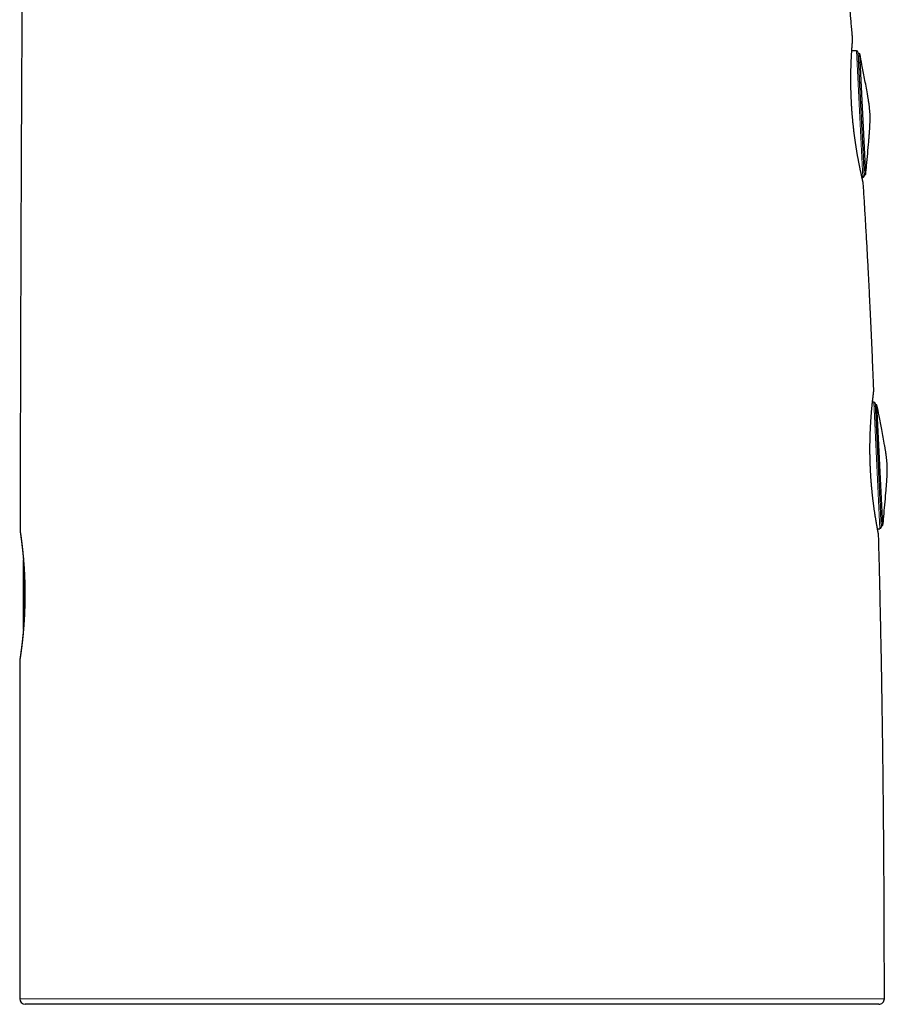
# Model space of a CAD drawing. Header units: millimetres. Extents: x 8 to 594, y 12 to 694.
# Tile 35 of 37: x 432 to 494, y 401 to 471. Entities that reach past the tile are written whole.
import ezdxf

# ---------------------------------------------------------------- set-up
doc = ezdxf.new("R2010")
doc.units = ezdxf.units.MM

msp = doc.modelspace()

# ---------------------------------------------------------------- linework, layer by layer
at = {"color": 7, "linetype": 'Continuous', "lineweight": 30}
for p, q in [((491.925, 468.961), (491.587, 468.956)), ((492.026, 468.866), (492.456, 460.063)), ((492.159, 468.769), (492.031, 468.763)), ((492.579, 460.172), (492.159, 468.769)), ((492.451, 460.166), (492.579, 460.172)), ((492.314, 459.954), (492.365, 459.958)), ((492.408, 459.515), (492.408, 459.515)), ((493.152, 444.838), (493.152, 444.838)), ((493.146, 443.991), (493.059, 443.99)), ((493.247, 443.896), (493.678, 435.092)), ((493.38, 443.799), (493.252, 443.792)), ((493.801, 435.202), (493.38, 443.799)), ((432.428, 434.854), (432.428, 434.854)), ((493.415, 434.974), (493.586, 434.988)), ((493.673, 435.196), (493.801, 435.202)), ((432.672, 432.29), (432.672, 432.776)), ((432.672, 427.83), (432.672, 432.29)), ((432.414, 425.656), (432.414, 425.656)), ((493.904, 401.568), (493.904, 401.568))]:
    msp.add_line(p, q, dxfattribs=at)
at = {"color": 252, "linetype": 'Continuous', "lineweight": 0}
for p, q in [((492.365, 459.958), (491.925, 468.961)), ((493.586, 434.988), (493.146, 443.991)), ((432.722, 432.058), (432.722, 428.548))]:
    msp.add_line(p, q, dxfattribs=at)
at = {"color": 252, "linetype": 'Continuous', "lineweight": 0, "flags": 128}
for points in [[(432.603, 433.553), (432.601, 433.523), (432.603, 433.498)], [(432.603, 427.106), (432.601, 427.081), (432.603, 427.053)]]:
    msp.add_lwpolyline(points, dxfattribs=at)
at = {"color": 7, "linetype": 'Continuous', "lineweight": 30}
for centre, radius, start, end in [((491.926, 468.861), 0.1, 2.8, 90.8), ((492.356, 460.058), 0.1, 274.8, 2.8), ((493.147, 443.891), 0.1, 2.8, 90.8), ((493.578, 435.088), 0.1, 274.8, 2.8), ((432.8, 401.567), 0.4, 180.00269, 269.9635), ((493.505, 401.567), 0.4, 270.00041, 0.01163)]:
    msp.add_arc(centre, radius, start, end, dxfattribs=at)
at = {"color": 252, "linetype": 'Continuous', "lineweight": 0}
for centre, radius, start, end in [((432.851, 433.476), 0.25, 186.1381, 196.44656), ((432.836, 427.131), 0.235, 163.56542, 173.88714)]:
    msp.add_arc(centre, radius, start, end, dxfattribs=at)
at = {"color": 7, "linetype": 'Continuous', "lineweight": 30}
for points, knots in [([(433.382, 530.444), (433.379, 530.354), (433.372, 530.063), (433.361, 529.573), (433.346, 528.978), (433.332, 528.394), (433.318, 527.823), (433.305, 527.265), (433.292, 526.719), (433.279, 526.183), (433.266, 525.623), (433.252, 525.04), (433.238, 524.435), (433.224, 523.843), (433.211, 523.263), (433.198, 522.696), (433.186, 522.166), (433.175, 521.674), (433.165, 521.218), (433.155, 520.771), (433.145, 520.334), (433.136, 519.908), (433.127, 519.491), (433.119, 519.095), (433.111, 518.72), (433.104, 518.366), (433.096, 518.02), (433.089, 517.684), (433.083, 517.358), (433.076, 517.034), (433.07, 516.714), (433.064, 516.398), (433.058, 516.094), (433.052, 515.821), (433.048, 515.579), (433.043, 515.365), (433.039, 515.159), (433.032, 514.787), (433.022, 514.245), (433.008, 513.482), (432.993, 512.668), (432.978, 511.801), (432.963, 510.935), (432.948, 510.07), (432.934, 509.205), (432.92, 508.333), (432.906, 507.454), (432.892, 506.568), (432.879, 505.677), (432.866, 504.756), (432.852, 503.809), (432.839, 502.839), (432.826, 501.877), (432.814, 500.924), (432.802, 500.016), (432.792, 499.151), (432.782, 498.332), (432.772, 497.522), (432.764, 496.781), (432.756, 496.105), (432.749, 495.495), (432.743, 494.894), (432.735, 494.144), (432.725, 493.242), (432.715, 492.181), (432.704, 491.112), (432.693, 489.968), (432.682, 488.748), (432.67, 487.452), (432.659, 486.147), (432.648, 484.834), (432.637, 483.515), (432.626, 482.029), (432.614, 480.377), (432.604, 479.006), (432.598, 478.081), (432.594, 477.602), (432.591, 477.123), (432.588, 476.643), (432.585, 476.158), (432.582, 475.666), (432.579, 475.164), (432.575, 474.653), (432.572, 474.132), (432.569, 473.601), (432.566, 473.061), (432.563, 472.521), (432.56, 471.982), (432.556, 471.445), (432.553, 470.898), (432.55, 470.341), (432.547, 469.764), (432.544, 469.164), (432.541, 468.542), (432.537, 467.909), (432.534, 467.264), (432.531, 466.608), (432.528, 465.953), (432.524, 465.299), (432.521, 464.648), (432.518, 463.985), (432.515, 463.311), (432.512, 462.626), (432.509, 461.929), (432.506, 461.221), (432.503, 460.501), (432.5, 459.768), (432.497, 459.028), (432.494, 458.281), (432.491, 457.526), (432.488, 456.758), (432.485, 455.998), (432.482, 455.247), (432.48, 454.504), (432.477, 453.751), (432.475, 452.986), (432.472, 452.214), (432.469, 451.435), (432.467, 450.65), (432.464, 449.854), (432.462, 449.075), (432.46, 448.315), (432.458, 447.574), (432.456, 446.823), (432.454, 446.062), (432.451, 445.292), (432.449, 444.512), (432.447, 443.721), (432.445, 442.949), (432.444, 442.195), (432.442, 441.461), (432.44, 440.718), (432.439, 439.966), (432.437, 439.21), (432.435, 438.451), (432.434, 437.687), (432.432, 436.914), (432.431, 436.128), (432.429, 435.44), (432.428, 435.013), (432.428, 434.854)], [0, 0, 0, 0, 0.002814, 0.009146, 0.015366, 0.021479, 0.027488, 0.033291, 0.038999, 0.044612, 0.050133, 0.056587, 0.062911, 0.069107, 0.075174, 0.081112, 0.086919, 0.091792, 0.096565, 0.101239, 0.105811, 0.110279, 0.114641, 0.118896, 0.122699, 0.126409, 0.130022, 0.133537, 0.136953, 0.140267, 0.143695, 0.147003, 0.150187, 0.153246, 0.15556, 0.157793, 0.159946, 0.162031, 0.169478, 0.176975, 0.185967, 0.195032, 0.204173, 0.213149, 0.222198, 0.23132, 0.240516, 0.249784, 0.259125, 0.268477, 0.278702, 0.288853, 0.298918, 0.308887, 0.318748, 0.327432, 0.336012, 0.34448, 0.352827, 0.359294, 0.365677, 0.371972, 0.378173, 0.389196, 0.400297, 0.411472, 0.422719, 0.436196, 0.449765, 0.463417, 0.477148, 0.49095, 0.504817, 0.523775, 0.54282, 0.54782, 0.552824, 0.557832, 0.562844, 0.5679, 0.573051, 0.5783, 0.583647, 0.589096, 0.594646, 0.600299, 0.606057, 0.611584, 0.617207, 0.622927, 0.628747, 0.634666, 0.641055, 0.647561, 0.654184, 0.660928, 0.667793, 0.674781, 0.681485, 0.688303, 0.695235, 0.702284, 0.709451, 0.716739, 0.724148, 0.731681, 0.73934, 0.747126, 0.754899, 0.762799, 0.770828, 0.778987, 0.786641, 0.794409, 0.802293, 0.810295, 0.818416, 0.82651, 0.834723, 0.843055, 0.851509, 0.859162, 0.866914, 0.874766, 0.882721, 0.890778, 0.89894, 0.907208, 0.915583, 0.923178, 0.930862, 0.938634, 0.946497, 0.95445, 0.96235, 0.97034, 0.97842, 0.986592, 0.995026, 1, 1, 1, 1]), ([(491.646, 469.819), (491.635, 469.939), (491.612, 470.213), (491.574, 470.64), (491.534, 471.095), (491.495, 471.534), (491.456, 471.956), (491.418, 472.366), (491.38, 472.775), (491.342, 473.184), (491.257, 474.065), (491.124, 475.418), (490.951, 477.075), (490.788, 478.562), (490.638, 479.878), (490.483, 481.19), (490.321, 482.497), (490.183, 483.577), (490.069, 484.434), (489.984, 485.068), (489.897, 485.7), (489.808, 486.33), (489.719, 486.957), (489.627, 487.583), (489.534, 488.209), (489.438, 488.839), (489.339, 489.478), (489.237, 490.126), (489.131, 490.783), (489.021, 491.449), (488.908, 492.122), (488.79, 492.802), (488.669, 493.489), (488.534, 494.243), (488.382, 495.063), (488.213, 495.951), (488.038, 496.845), (487.857, 497.745), (487.665, 498.667), (487.465, 499.604), (487.255, 500.552), (487.041, 501.49), (486.823, 502.417), (486.601, 503.335), (486.383, 504.206), (486.171, 505.033), (485.964, 505.816), (485.804, 506.41), (485.691, 506.82), (485.629, 507.046), (485.566, 507.273), (485.501, 507.504), (485.434, 507.742), (485.363, 507.991), (485.289, 508.25), (485.212, 508.514), (485.134, 508.783), (485.054, 509.057), (484.97, 509.339), (484.883, 509.63), (484.793, 509.929), (484.694, 510.256), (484.585, 510.61), (484.466, 510.993), (484.343, 511.387), (484.213, 511.795), (484.079, 512.215), (483.938, 512.649), (483.793, 513.093), (483.643, 513.546), (483.487, 514.01), (483.327, 514.483), (483.162, 514.966), (482.992, 515.459), (482.817, 515.961), (482.637, 516.472), (482.452, 516.993), (482.262, 517.523), (482.067, 518.063), (481.873, 518.597), (481.68, 519.125), (481.489, 519.647), (481.293, 520.177), (481.093, 520.716), (480.943, 521.123), (480.858, 521.35), (480.842, 521.394)], [0, 0, 0, 0, 0.006829, 0.015646, 0.024289, 0.03276, 0.040592, 0.048351, 0.056113, 0.063878, 0.071646, 0.106332, 0.140996, 0.166109, 0.191166, 0.216149, 0.24104, 0.265824, 0.27795, 0.290044, 0.302105, 0.314131, 0.326121, 0.338072, 0.349985, 0.362013, 0.374237, 0.386647, 0.399234, 0.411987, 0.424896, 0.437952, 0.451145, 0.464466, 0.481379, 0.498461, 0.515694, 0.533062, 0.55055, 0.569079, 0.587434, 0.605617, 0.623628, 0.641472, 0.65915, 0.674575, 0.689879, 0.705065, 0.709518, 0.713962, 0.718395, 0.722872, 0.72755, 0.732436, 0.737528, 0.742823, 0.748039, 0.753433, 0.759001, 0.76474, 0.770648, 0.776722, 0.784089, 0.79168, 0.799488, 0.807511, 0.815914, 0.824532, 0.833362, 0.8424, 0.851645, 0.861093, 0.870742, 0.880592, 0.890641, 0.90089, 0.911339, 0.921988, 0.932841, 0.943899, 0.95422, 0.96472, 0.975404, 0.986276, 0.997342, 1, 1, 1, 1]), ([(492.408, 459.515), (492.408, 459.519), (492.407, 459.528), (492.406, 459.54), (492.405, 459.551), (492.404, 459.56), (492.402, 459.567), (492.401, 459.573), (492.4, 459.578), (492.4, 459.582), (492.399, 459.586), (492.398, 459.59), (492.397, 459.594), (492.396, 459.599), (492.394, 459.607), (492.392, 459.617), (492.389, 459.631), (492.385, 459.647), (492.38, 459.666), (492.375, 459.688), (492.37, 459.713), (492.363, 459.74), (492.356, 459.77), (492.349, 459.803), (492.34, 459.838), (492.332, 459.877), (492.322, 459.917), (492.313, 459.961), (492.302, 460.006), (492.291, 460.055), (492.28, 460.106), (492.268, 460.16), (492.256, 460.216), (492.243, 460.274), (492.23, 460.336), (492.216, 460.399), (492.202, 460.466), (492.188, 460.534), (492.173, 460.605), (492.158, 460.678), (492.143, 460.754), (492.127, 460.832), (492.111, 460.912), (492.095, 460.994), (492.079, 461.078), (492.063, 461.163), (492.047, 461.251), (492.03, 461.341), (492.013, 461.433), (491.997, 461.526), (491.98, 461.622), (491.963, 461.719), (491.947, 461.818), (491.93, 461.918), (491.913, 462.02), (491.897, 462.123), (491.881, 462.228), (491.865, 462.333), (491.849, 462.441), (491.833, 462.549), (491.817, 462.659), (491.802, 462.769), (491.787, 462.881), (491.772, 462.993), (491.758, 463.107), (491.744, 463.222), (491.73, 463.337), (491.717, 463.454), (491.704, 463.57), (491.691, 463.687), (491.679, 463.805), (491.667, 463.922), (491.656, 464.041), (491.645, 464.159), (491.634, 464.278), (491.624, 464.397), (491.615, 464.516), (491.606, 464.635), (491.597, 464.755), (491.589, 464.874), (491.581, 464.994), (491.574, 465.113), (491.567, 465.233), (491.561, 465.352), (491.555, 465.47), (491.55, 465.588), (491.545, 465.704), (491.54, 465.82), (491.536, 465.936), (491.533, 466.052), (491.53, 466.167), (491.527, 466.28), (491.525, 466.394), (491.524, 466.506), (491.522, 466.617), (491.521, 466.728), (491.521, 466.837), (491.521, 466.945), (491.521, 467.052), (491.522, 467.157), (491.523, 467.262), (491.524, 467.364), (491.526, 467.465), (491.528, 467.565), (491.53, 467.663), (491.532, 467.759), (491.535, 467.854), (491.538, 467.947), (491.541, 468.039), (491.544, 468.128), (491.548, 468.216), (491.552, 468.301), (491.555, 468.384), (491.559, 468.466), (491.563, 468.544), (491.567, 468.621), (491.571, 468.695), (491.576, 468.768), (491.58, 468.838), (491.584, 468.905), (491.588, 468.971), (491.592, 469.033), (491.596, 469.094), (491.6, 469.152), (491.604, 469.207), (491.608, 469.26), (491.612, 469.31), (491.615, 469.357), (491.619, 469.401), (491.622, 469.443), (491.625, 469.482), (491.628, 469.518), (491.631, 469.552), (491.633, 469.583), (491.636, 469.611), (491.638, 469.637), (491.64, 469.659), (491.641, 469.679), (491.643, 469.696), (491.644, 469.71), (491.645, 469.721), (491.646, 469.729), (491.646, 469.735), (491.646, 469.739), (491.647, 469.743), (491.647, 469.747), (491.647, 469.752), (491.647, 469.757), (491.648, 469.763), (491.648, 469.772), (491.648, 469.782), (491.647, 469.795), (491.647, 469.808), (491.646, 469.816), (491.646, 469.819)], [0, 0, 0, 0, 0.000826, 0.001718, 0.002474, 0.003167, 0.003863, 0.004613, 0.005479, 0.00654, 0.007903, 0.009731, 0.012297, 0.01617, 0.023148, 0.030962, 0.038447, 0.046357, 0.054084, 0.061743, 0.069387, 0.077076, 0.084746, 0.092407, 0.100059, 0.107695, 0.115308, 0.122889, 0.130428, 0.137966, 0.145591, 0.153195, 0.160786, 0.168373, 0.175963, 0.18356, 0.191173, 0.198825, 0.206386, 0.213986, 0.221611, 0.229247, 0.236877, 0.244483, 0.252052, 0.259522, 0.267139, 0.274733, 0.282312, 0.289881, 0.297448, 0.305019, 0.312599, 0.32018, 0.327717, 0.335243, 0.342768, 0.350289, 0.357805, 0.365316, 0.372818, 0.380315, 0.387798, 0.395276, 0.402767, 0.410262, 0.417755, 0.425236, 0.4327, 0.44014, 0.447549, 0.454982, 0.462398, 0.469803, 0.477205, 0.484609, 0.492021, 0.499446, 0.506895, 0.514272, 0.521684, 0.529128, 0.536586, 0.544042, 0.551476, 0.558871, 0.566216, 0.573604, 0.581035, 0.588461, 0.595887, 0.603318, 0.61076, 0.618221, 0.625704, 0.633155, 0.640611, 0.648096, 0.655602, 0.663117, 0.670632, 0.678132, 0.685607, 0.693063, 0.700607, 0.708153, 0.715703, 0.723258, 0.73082, 0.738391, 0.745971, 0.753551, 0.761132, 0.76869, 0.776245, 0.783803, 0.791369, 0.798951, 0.806556, 0.814193, 0.821761, 0.829353, 0.836979, 0.844624, 0.852276, 0.859918, 0.867535, 0.875118, 0.882701, 0.890294, 0.89788, 0.905469, 0.913066, 0.920682, 0.928331, 0.936028, 0.943799, 0.951381, 0.959026, 0.96675, 0.974602, 0.982767, 0.987528, 0.990469, 0.992453, 0.993656, 0.994633, 0.995441, 0.996157, 0.996852, 0.997575, 0.99843, 0.999526, 1, 1, 1, 1]), ([(491.646, 469.819), (491.646, 469.819), (491.646, 469.819), (491.646, 469.819), (491.646, 469.819)], [0, 0, 0, 0, 0.663186, 1, 1, 1, 1]), ([(492.885, 464.496), (492.88, 464.575), (492.87, 464.732), (492.845, 464.968), (492.814, 465.203), (492.779, 465.438), (492.74, 465.671), (492.682, 466.011), (492.602, 466.455), (492.472, 467.148), (492.324, 467.919), (492.21, 468.507), (492.159, 468.769)], [0, 0, 0, 0, 0.054655, 0.109307, 0.163968, 0.218632, 0.273293, 0.327952, 0.456793, 0.585634, 0.815707, 1, 1, 1, 1]), ([(492.58, 460.174), (492.6, 460.388), (492.647, 460.884), (492.718, 461.66), (492.776, 462.305), (492.813, 462.752), (492.833, 463.001), (492.852, 463.25), (492.868, 463.499), (492.882, 463.748), (492.891, 463.997), (492.894, 464.246), (492.888, 464.413), (492.885, 464.496)], [0, 0, 0, 0, 0.149131, 0.344414, 0.539697, 0.597236, 0.654775, 0.712314, 0.769852, 0.827395, 0.884936, 0.942467, 1, 1, 1, 1]), ([(493.152, 444.838), (493.145, 445.013), (493.129, 445.43), (493.102, 446.087), (493.072, 446.806), (493.042, 447.514), (493.011, 448.212), (492.98, 448.901), (492.949, 449.579), (492.918, 450.236), (492.888, 450.87), (492.858, 451.484), (492.828, 452.089), (492.798, 452.687), (492.766, 453.305), (492.732, 453.945), (492.696, 454.605), (492.661, 455.254), (492.625, 455.894), (492.589, 456.519), (492.554, 457.131), (492.518, 457.73), (492.483, 458.32), (492.446, 458.914), (492.421, 459.311), (492.408, 459.515)], [0, 0, 0, 0, 0.0356609, 0.0852906, 0.1342202, 0.1824587, 0.2300153, 0.276899, 0.3231186, 0.3686827, 0.4110505, 0.4528503, 0.4940892, 0.5347739, 0.5749114, 0.6205783, 0.6655348, 0.7097909, 0.7533565, 0.7962414, 0.8377069, 0.8785339, 0.9187309, 0.9583067, 1, 1, 1, 1]), ([(493.495, 434.52), (493.495, 434.522), (493.494, 434.53), (493.494, 434.54), (493.493, 434.551), (493.492, 434.56), (493.491, 434.567), (493.49, 434.574), (493.49, 434.579), (493.489, 434.584), (493.488, 434.588), (493.487, 434.593), (493.487, 434.598), (493.485, 434.604), (493.484, 434.612), (493.482, 434.624), (493.479, 434.638), (493.476, 434.656), (493.472, 434.676), (493.467, 434.699), (493.462, 434.724), (493.457, 434.753), (493.451, 434.784), (493.445, 434.817), (493.438, 434.853), (493.43, 434.892), (493.423, 434.934), (493.414, 434.978), (493.406, 435.025), (493.396, 435.075), (493.387, 435.127), (493.377, 435.182), (493.367, 435.24), (493.356, 435.3), (493.345, 435.362), (493.334, 435.426), (493.322, 435.493), (493.311, 435.563), (493.299, 435.634), (493.286, 435.708), (493.274, 435.785), (493.262, 435.863), (493.249, 435.944), (493.236, 436.027), (493.223, 436.112), (493.21, 436.199), (493.197, 436.287), (493.184, 436.378), (493.171, 436.47), (493.158, 436.565), (493.145, 436.661), (493.133, 436.758), (493.12, 436.857), (493.107, 436.958), (493.095, 437.061), (493.083, 437.165), (493.071, 437.27), (493.059, 437.377), (493.047, 437.485), (493.036, 437.594), (493.025, 437.704), (493.014, 437.814), (493.004, 437.926), (492.994, 438.039), (492.984, 438.153), (492.975, 438.267), (492.966, 438.383), (492.957, 438.499), (492.949, 438.616), (492.941, 438.733), (492.934, 438.851), (492.927, 438.969), (492.921, 439.089), (492.915, 439.208), (492.909, 439.327), (492.904, 439.446), (492.9, 439.565), (492.895, 439.684), (492.892, 439.804), (492.889, 439.923), (492.886, 440.042), (492.884, 440.162), (492.882, 440.281), (492.881, 440.399), (492.88, 440.518), (492.88, 440.636), (492.88, 440.753), (492.88, 440.87), (492.881, 440.987), (492.883, 441.103), (492.885, 441.218), (492.887, 441.331), (492.89, 441.444), (492.893, 441.556), (492.896, 441.667), (492.9, 441.778), (492.904, 441.887), (492.909, 441.995), (492.914, 442.102), (492.919, 442.207), (492.924, 442.311), (492.93, 442.414), (492.936, 442.515), (492.942, 442.615), (492.948, 442.712), (492.955, 442.808), (492.961, 442.902), (492.968, 442.995), (492.975, 443.086), (492.982, 443.175), (492.99, 443.262), (492.997, 443.347), (493.004, 443.43), (493.012, 443.511), (493.019, 443.59), (493.026, 443.666), (493.034, 443.74), (493.041, 443.812), (493.048, 443.881), (493.055, 443.948), (493.062, 444.012), (493.068, 444.074), (493.075, 444.134), (493.081, 444.191), (493.087, 444.245), (493.093, 444.297), (493.099, 444.346), (493.105, 444.393), (493.11, 444.436), (493.115, 444.478), (493.119, 444.516), (493.124, 444.552), (493.128, 444.585), (493.131, 444.615), (493.135, 444.643), (493.138, 444.667), (493.141, 444.689), (493.143, 444.708), (493.145, 444.724), (493.147, 444.738), (493.148, 444.75), (493.149, 444.758), (493.15, 444.765), (493.15, 444.77), (493.151, 444.774), (493.151, 444.78), (493.152, 444.786), (493.152, 444.793), (493.152, 444.801), (493.153, 444.811), (493.153, 444.824), (493.153, 444.833), (493.152, 444.838)], [0, 0, 0, 0, 0.000488, 0.00139, 0.00218, 0.002926, 0.003691, 0.004519, 0.005477, 0.006646, 0.008134, 0.010106, 0.01284, 0.016907, 0.024096, 0.032056, 0.039644, 0.047676, 0.055441, 0.063251, 0.071033, 0.078735, 0.086392, 0.094025, 0.101648, 0.109274, 0.11691, 0.124573, 0.132196, 0.139846, 0.147512, 0.155178, 0.162828, 0.170448, 0.178022, 0.185569, 0.193222, 0.200851, 0.208465, 0.21607, 0.223674, 0.231284, 0.238904, 0.246522, 0.254095, 0.261671, 0.26925, 0.276827, 0.2844, 0.291966, 0.299522, 0.307073, 0.31461, 0.32215, 0.3297, 0.337252, 0.344799, 0.352334, 0.359851, 0.367343, 0.374803, 0.382283, 0.389744, 0.397195, 0.40464, 0.412087, 0.41954, 0.427005, 0.434483, 0.441879, 0.449318, 0.456783, 0.46426, 0.471727, 0.479168, 0.486564, 0.493912, 0.501322, 0.508746, 0.516163, 0.523578, 0.530998, 0.538428, 0.545875, 0.553342, 0.560762, 0.568196, 0.575659, 0.58314, 0.59063, 0.598114, 0.60558, 0.613018, 0.620461, 0.627976, 0.635493, 0.643014, 0.650541, 0.658076, 0.665623, 0.673182, 0.680736, 0.688291, 0.695836, 0.703379, 0.710928, 0.718486, 0.72606, 0.733659, 0.741291, 0.748868, 0.756481, 0.764122, 0.771779, 0.779435, 0.787073, 0.794681, 0.802244, 0.80985, 0.817464, 0.825069, 0.832674, 0.840284, 0.847905, 0.855546, 0.863215, 0.870842, 0.878432, 0.886055, 0.893701, 0.90136, 0.909022, 0.916679, 0.924325, 0.931982, 0.939556, 0.947185, 0.954873, 0.962637, 0.97053, 0.978717, 0.986182, 0.989595, 0.991875, 0.993391, 0.994619, 0.995628, 0.996501, 0.997315, 0.998125, 0.998999, 1, 1, 1, 1]), ([(494.106, 439.526), (494.101, 439.604), (494.092, 439.762), (494.066, 439.998), (494.035, 440.233), (494, 440.467), (493.962, 440.701), (493.903, 441.041), (493.823, 441.485), (493.693, 442.178), (493.545, 442.949), (493.431, 443.536), (493.38, 443.797)], [0, 0, 0, 0, 0.054675, 0.109346, 0.164026, 0.21871, 0.27339, 0.328069, 0.456955, 0.585842, 0.815997, 1, 1, 1, 1]), ([(493.801, 435.202), (493.821, 435.417), (493.868, 435.913), (493.94, 436.69), (493.997, 437.335), (494.034, 437.782), (494.054, 438.031), (494.073, 438.28), (494.089, 438.528), (494.103, 438.778), (494.112, 439.027), (494.115, 439.276), (494.109, 439.443), (494.106, 439.526)], [0, 0, 0, 0, 0.149433, 0.344647, 0.539861, 0.597379, 0.654898, 0.712416, 0.769934, 0.827456, 0.884977, 0.942487, 1, 1, 1, 1]), ([(432.428, 434.854), (432.428, 434.851), (432.428, 434.843), (432.429, 434.833), (432.429, 434.824), (432.43, 434.816), (432.43, 434.81), (432.431, 434.804), (432.431, 434.799), (432.432, 434.795), (432.432, 434.79), (432.433, 434.785), (432.434, 434.778), (432.435, 434.769), (432.437, 434.756), (432.439, 434.74), (432.442, 434.722), (432.445, 434.701), (432.448, 434.678), (432.452, 434.651), (432.456, 434.622), (432.461, 434.59), (432.465, 434.556), (432.471, 434.518), (432.476, 434.478), (432.482, 434.435), (432.488, 434.39), (432.495, 434.342), (432.502, 434.291), (432.509, 434.238), (432.516, 434.183), (432.524, 434.125), (432.531, 434.064), (432.539, 434.002), (432.547, 433.936), (432.555, 433.868), (432.564, 433.798), (432.572, 433.725), (432.581, 433.65), (432.589, 433.574), (432.597, 433.506), (432.601, 433.464), (432.603, 433.449)], [0, 0, 0, 0, 0.003436, 0.006981, 0.010356, 0.013841, 0.017629, 0.02203, 0.027415, 0.034287, 0.043417, 0.055935, 0.074633, 0.108871, 0.14222, 0.174085, 0.207749, 0.240572, 0.273027, 0.305336, 0.337618, 0.369931, 0.40244, 0.434745, 0.467084, 0.499451, 0.531825, 0.564174, 0.596462, 0.628654, 0.660714, 0.692613, 0.724621, 0.756627, 0.788767, 0.821, 0.853286, 0.885579, 0.917824, 0.949977, 0.981994, 1, 1, 1, 1]), ([(432.437, 434.764), (432.437, 434.764), (432.437, 434.763), (432.437, 434.76), (432.438, 434.754), (432.44, 434.745), (432.442, 434.733), (432.444, 434.717), (432.447, 434.698), (432.45, 434.677), (432.454, 434.652), (432.458, 434.624), (432.463, 434.593), (432.468, 434.56), (432.473, 434.523), (432.479, 434.484), (432.485, 434.442), (432.491, 434.398), (432.497, 434.351), (432.504, 434.302), (432.511, 434.25), (432.519, 434.195), (432.526, 434.138), (432.534, 434.078), (432.542, 434.015), (432.55, 433.95), (432.558, 433.883), (432.567, 433.813), (432.575, 433.742), (432.584, 433.668), (432.592, 433.592), (432.599, 433.536), (432.602, 433.503), (432.603, 433.498)], [0, 0, 0, 0, 0.017148, 0.038887, 0.064833, 0.09408, 0.125499, 0.158213, 0.191698, 0.225676, 0.260008, 0.294956, 0.329753, 0.36466, 0.399646, 0.434675, 0.469704, 0.504679, 0.539553, 0.574283, 0.608854, 0.643677, 0.678502, 0.713462, 0.748516, 0.783618, 0.818721, 0.853767, 0.88871, 0.923505, 0.958115, 0.992667, 1, 1, 1, 1]), ([(493.905, 401.568), (493.905, 401.783), (493.905, 402.342), (493.904, 403.242), (493.902, 404.265), (493.9, 405.277), (493.897, 406.278), (493.894, 407.268), (493.889, 408.28), (493.884, 409.313), (493.878, 410.366), (493.872, 411.407), (493.864, 412.435), (493.856, 413.452), (493.847, 414.456), (493.838, 415.449), (493.828, 416.43), (493.817, 417.399), (493.806, 418.351), (493.795, 419.286), (493.782, 420.205), (493.77, 421.114), (493.756, 422.017), (493.742, 422.914), (493.728, 423.807), (493.713, 424.689), (493.697, 425.56), (493.681, 426.416), (493.665, 427.257), (493.648, 428.083), (493.631, 428.9), (493.613, 429.712), (493.595, 430.52), (493.576, 431.324), (493.557, 432.118), (493.537, 432.903), (493.517, 433.678), (493.503, 434.216), (493.495, 434.496), (493.495, 434.52)], [0, 0, 0, 0, 0.019564, 0.05093, 0.081962, 0.112663, 0.143036, 0.173086, 0.202814, 0.235148, 0.267103, 0.298681, 0.329889, 0.360728, 0.391205, 0.421322, 0.451084, 0.480496, 0.50956, 0.53777, 0.565654, 0.593213, 0.620453, 0.647862, 0.674947, 0.701711, 0.728158, 0.754291, 0.779655, 0.804724, 0.8295, 0.853986, 0.878678, 0.903075, 0.927181, 0.951, 0.974533, 0.997786, 1, 1, 1, 1]), ([(432.603, 433.498), (432.604, 433.487), (432.608, 433.451), (432.615, 433.387), (432.623, 433.306), (432.631, 433.222), (432.64, 433.137), (432.648, 433.05), (432.656, 432.962), (432.664, 432.872), (432.671, 432.779), (432.679, 432.685), (432.686, 432.589), (432.694, 432.491), (432.701, 432.391), (432.707, 432.291), (432.714, 432.189), (432.72, 432.086), (432.726, 431.983), (432.731, 431.878), (432.737, 431.771), (432.742, 431.663), (432.746, 431.554), (432.751, 431.443), (432.755, 431.331), (432.758, 431.219), (432.761, 431.106), (432.764, 430.992), (432.766, 430.879), (432.768, 430.765), (432.77, 430.65), (432.771, 430.535), (432.771, 430.419), (432.772, 430.304), (432.771, 430.188), (432.771, 430.072), (432.77, 429.956), (432.768, 429.84), (432.766, 429.725), (432.764, 429.61), (432.761, 429.496), (432.758, 429.383), (432.754, 429.27), (432.75, 429.158), (432.746, 429.047), (432.741, 428.937), (432.736, 428.828), (432.731, 428.72), (432.725, 428.614), (432.719, 428.508), (432.713, 428.403), (432.706, 428.299), (432.699, 428.197), (432.692, 428.097), (432.685, 427.999), (432.678, 427.902), (432.67, 427.807), (432.662, 427.714), (432.654, 427.622), (432.646, 427.532), (432.637, 427.444), (432.629, 427.357), (432.62, 427.272), (432.612, 427.19), (432.606, 427.134), (432.603, 427.107), (432.603, 427.106)], [0, 0, 0, 0, 0.0065586, 0.022343, 0.0381185, 0.0539006, 0.0696993, 0.0855911, 0.1011964, 0.1169147, 0.1327259, 0.1486104, 0.164548, 0.1805176, 0.1964976, 0.2124605, 0.2283827, 0.2442428, 0.2600599, 0.2759067, 0.2918533, 0.3078998, 0.3240272, 0.3402158, 0.3564451, 0.3726939, 0.3889379, 0.4051508, 0.4213108, 0.4374169, 0.4536075, 0.4698897, 0.4861777, 0.5024819, 0.5188183, 0.5351296, 0.5514291, 0.5677818, 0.584118, 0.6003624, 0.6164776, 0.63279, 0.649031, 0.6651976, 0.6813064, 0.6973736, 0.7134154, 0.7294482, 0.7454875, 0.7615448, 0.7776363, 0.7937344, 0.8097231, 0.8256279, 0.8414711, 0.8572683, 0.873035, 0.8887869, 0.9045396, 0.9203049, 0.936097, 0.9519315, 0.9678248, 0.9835918, 0.9994132, 1, 1, 1, 1]), ([(432.603, 433.449), (432.605, 433.432), (432.609, 433.388), (432.617, 433.316), (432.625, 433.233), (432.633, 433.148), (432.641, 433.062), (432.649, 432.973), (432.657, 432.883), (432.665, 432.794), (432.669, 432.735), (432.672, 432.707)], [0, 0, 0, 0, 0.077886, 0.195174, 0.311954, 0.427708, 0.54507, 0.662093, 0.778893, 0.895589, 1, 1, 1, 1]), ([(432.672, 427.9), (432.67, 427.874), (432.665, 427.815), (432.657, 427.727), (432.649, 427.634), (432.641, 427.544), (432.633, 427.456), (432.625, 427.37), (432.616, 427.286), (432.609, 427.214), (432.604, 427.172), (432.603, 427.156)], [0, 0, 0, 0, 0.098344, 0.218532, 0.338263, 0.457384, 0.575747, 0.693249, 0.81134, 0.930416, 1, 1, 1, 1]), ([(432.603, 427.156), (432.602, 427.151), (432.599, 427.119), (432.592, 427.06), (432.584, 426.981), (432.575, 426.903), (432.566, 426.827), (432.557, 426.754), (432.549, 426.683), (432.54, 426.614), (432.532, 426.547), (432.524, 426.482), (432.516, 426.42), (432.508, 426.361), (432.5, 426.303), (432.493, 426.249), (432.486, 426.197), (432.479, 426.148), (432.473, 426.101), (432.467, 426.057), (432.461, 426.015), (432.455, 425.977), (432.45, 425.94), (432.445, 425.907), (432.441, 425.876), (432.437, 425.849), (432.433, 425.824), (432.43, 425.801), (432.427, 425.782), (432.425, 425.765), (432.422, 425.75), (432.421, 425.737), (432.419, 425.729), (432.418, 425.721), (432.418, 425.717), (432.417, 425.712), (432.417, 425.706), (432.416, 425.7), (432.416, 425.693), (432.415, 425.684), (432.414, 425.674), (432.414, 425.664), (432.414, 425.658), (432.414, 425.656)], [0, 0, 0, 0, 0.0049128, 0.0358755, 0.066718, 0.0973911, 0.1283806, 0.1593261, 0.1902871, 0.2212877, 0.2523598, 0.2834324, 0.3144199, 0.3455666, 0.3767705, 0.4079086, 0.4388709, 0.4697449, 0.5007292, 0.5317211, 0.5627471, 0.5938498, 0.6250816, 0.6566309, 0.6873793, 0.7183205, 0.7494367, 0.7807252, 0.8122068, 0.8439536, 0.8761628, 0.9094058, 0.9459343, 0.9580121, 0.967262, 0.973879, 0.9792716, 0.9836992, 0.9875274, 0.9910986, 0.9946496, 0.9984692, 1, 1, 1, 1]), ([(432.603, 427.106), (432.603, 427.104), (432.599, 427.074), (432.593, 427.018), (432.584, 426.939), (432.575, 426.862), (432.567, 426.788), (432.558, 426.716), (432.549, 426.646), (432.541, 426.578), (432.532, 426.513), (432.524, 426.45), (432.516, 426.389), (432.508, 426.331), (432.501, 426.276), (432.494, 426.223), (432.487, 426.172), (432.48, 426.124), (432.473, 426.079), (432.467, 426.037), (432.461, 425.998), (432.456, 425.961), (432.451, 425.926), (432.446, 425.895), (432.442, 425.866), (432.438, 425.84), (432.434, 425.818), (432.431, 425.798), (432.428, 425.781), (432.426, 425.767), (432.425, 425.757), (432.423, 425.751), (432.423, 425.748), (432.423, 425.747), (432.423, 425.747)], [0, 0, 0, 0, 0.0028981, 0.0364179, 0.0699456, 0.1033677, 0.1366217, 0.1701044, 0.2035953, 0.2370966, 0.2706312, 0.3042337, 0.337961, 0.371402, 0.4050515, 0.4387754, 0.472439, 0.5059132, 0.5391272, 0.5725491, 0.6059512, 0.6393697, 0.6728357, 0.7063946, 0.7402593, 0.7731251, 0.8060869, 0.8390566, 0.8718942, 0.9044118, 0.9362787, 0.962815, 0.9855172, 1, 1, 1, 1]), ([(432.414, 425.656), (432.414, 425.414), (432.413, 424.866), (432.412, 424.009), (432.411, 423.082), (432.41, 422.139), (432.409, 421.178), (432.408, 420.2), (432.407, 419.211), (432.407, 418.21), (432.406, 417.199), (432.405, 416.175), (432.404, 415.14), (432.404, 414.093), (432.403, 413.034), (432.402, 411.963), (432.402, 410.88), (432.402, 409.785), (432.401, 408.677), (432.401, 407.588), (432.4, 406.519), (432.4, 405.47), (432.4, 404.41), (432.4, 403.339), (432.4, 402.39), (432.4, 401.799), (432.4, 401.567)], [0, 0, 0, 0, 0.030216, 0.068253, 0.106717, 0.145612, 0.185751, 0.226349, 0.26741, 0.308941, 0.350946, 0.39343, 0.436399, 0.479858, 0.523812, 0.568266, 0.613226, 0.658698, 0.704687, 0.751198, 0.794297, 0.837844, 0.881844, 0.926302, 0.97122, 1, 1, 1, 1]), ([(493.505, 401.168), (493.504, 401.168), (493.503, 401.168), (493.489, 401.168), (493.466, 401.168), (493.435, 401.168), (493.396, 401.168), (493.348, 401.168), (493.292, 401.168), (493.228, 401.168), (493.155, 401.168), (493.074, 401.168), (492.984, 401.168), (492.886, 401.168), (492.78, 401.168), (492.665, 401.168), (492.542, 401.168), (492.411, 401.168), (492.272, 401.168), (492.121, 401.168), (491.957, 401.168), (491.781, 401.168), (491.595, 401.168), (491.4, 401.168), (491.186, 401.168), (490.952, 401.168), (490.695, 401.168), (490.427, 401.168), (490.166, 401.168), (489.914, 401.168), (489.673, 401.168), (489.425, 401.168), (489.17, 401.168), (488.887, 401.168), (488.573, 401.168), (488.226, 401.168), (487.869, 401.168), (487.518, 401.168), (487.177, 401.168), (486.847, 401.168), (486.509, 401.168), (486.164, 401.168), (485.818, 401.168), (485.472, 401.168), (485.127, 401.168), (484.775, 401.168), (484.418, 401.168), (484.055, 401.168), (483.686, 401.168), (483.311, 401.168), (482.931, 401.168), (482.545, 401.168), (482.154, 401.168), (481.758, 401.168), (481.356, 401.168), (480.95, 401.168), (480.538, 401.168), (480.112, 401.168), (479.67, 401.168), (479.213, 401.168), (478.751, 401.168), (478.283, 401.168), (477.823, 401.168), (477.37, 401.168), (476.925, 401.168), (476.476, 401.168), (476.024, 401.168), (475.567, 401.168), (475.106, 401.168), (474.64, 401.168), (474.171, 401.168), (473.698, 401.168), (473.224, 401.168), (472.747, 401.168), (472.268, 401.168), (471.787, 401.168), (471.303, 401.168), (470.805, 401.168), (470.293, 401.168), (469.767, 401.168), (469.238, 401.168), (468.708, 401.168), (468.149, 401.168), (467.56, 401.168), (466.942, 401.168), (466.322, 401.168), (465.741, 401.168), (465.199, 401.168), (464.698, 401.168), (464.196, 401.168), (463.693, 401.168), (463.191, 401.168), (462.69, 401.168), (462.189, 401.168), (461.689, 401.168), (461.189, 401.168), (460.677, 401.168), (460.155, 401.168), (459.622, 401.168), (459.089, 401.168), (458.559, 401.168), (458.04, 401.168), (457.535, 401.168), (457.042, 401.168), (456.551, 401.168), (456.062, 401.168), (455.573, 401.168), (455.086, 401.168), (454.6, 401.168), (454.116, 401.168), (453.634, 401.168), (453.156, 401.168), (452.681, 401.168), (452.21, 401.168), (451.741, 401.168), (451.276, 401.168), (450.803, 401.168), (450.322, 401.168), (449.834, 401.168), (449.35, 401.168), (448.871, 401.168), (448.372, 401.168), (447.854, 401.168), (447.318, 401.168), (446.789, 401.168), (446.3, 401.168), (445.851, 401.168), (445.441, 401.168), (445.035, 401.168), (444.634, 401.168), (444.205, 401.168), (443.751, 401.168), (443.273, 401.168), (442.804, 401.168), (442.365, 401.168), (441.956, 401.168), (441.575, 401.168), (441.2, 401.168), (440.832, 401.168), (440.479, 401.168), (440.138, 401.168), (439.811, 401.168), (439.491, 401.168), (439.176, 401.168), (438.869, 401.168), (438.568, 401.168), (438.274, 401.168), (437.987, 401.168), (437.707, 401.168), (437.435, 401.168), (437.169, 401.168), (436.91, 401.168), (436.659, 401.168), (436.416, 401.168), (436.174, 401.168), (435.934, 401.168), (435.698, 401.168), (435.47, 401.168), (435.252, 401.168), (435.04, 401.168), (434.835, 401.168), (434.639, 401.168), (434.451, 401.168), (434.274, 401.168), (434.106, 401.168), (433.948, 401.168), (433.8, 401.168), (433.661, 401.168), (433.533, 401.168), (433.417, 401.168), (433.313, 401.168), (433.22, 401.168), (433.136, 401.168), (433.062, 401.168), (432.996, 401.168), (432.94, 401.168), (432.893, 401.168), (432.856, 401.168), (432.828, 401.168), (432.809, 401.168), (432.8, 401.168), (432.801, 401.168), (432.801, 401.168)], [0, 0, 0, 0, 0.005362, 0.010975, 0.016587, 0.02189, 0.027195, 0.0325, 0.037804, 0.043107, 0.04841, 0.053715, 0.05902, 0.064324, 0.069627, 0.074931, 0.080235, 0.08554, 0.090844, 0.096147, 0.101844, 0.107542, 0.11324, 0.118938, 0.124635, 0.131164, 0.137694, 0.144224, 0.150752, 0.15601, 0.161269, 0.166529, 0.171788, 0.177046, 0.183597, 0.190149, 0.196701, 0.203251, 0.208862, 0.214474, 0.220086, 0.225698, 0.231309, 0.236609, 0.24191, 0.247211, 0.252512, 0.257812, 0.263112, 0.268413, 0.273714, 0.279015, 0.284315, 0.289615, 0.294916, 0.300217, 0.305518, 0.310818, 0.316503, 0.322189, 0.327875, 0.333561, 0.339246, 0.344504, 0.349764, 0.355024, 0.360284, 0.365542, 0.370838, 0.376134, 0.381431, 0.386728, 0.392023, 0.3973, 0.402579, 0.407857, 0.413135, 0.418412, 0.424076, 0.429741, 0.435406, 0.441072, 0.446735, 0.453278, 0.459823, 0.466367, 0.47291, 0.47818, 0.48345, 0.488721, 0.493991, 0.499261, 0.504513, 0.509766, 0.515019, 0.520272, 0.525524, 0.531148, 0.536772, 0.542397, 0.548022, 0.553645, 0.558912, 0.56418, 0.569448, 0.574715, 0.579982, 0.585285, 0.59059, 0.595895, 0.6012, 0.606504, 0.611789, 0.617075, 0.622361, 0.627647, 0.632932, 0.638605, 0.644278, 0.649953, 0.655626, 0.661299, 0.667848, 0.674398, 0.680949, 0.687498, 0.692773, 0.698048, 0.703324, 0.7086, 0.713875, 0.720446, 0.727018, 0.733591, 0.740162, 0.745791, 0.751421, 0.757052, 0.762682, 0.768311, 0.773618, 0.778925, 0.784233, 0.789541, 0.794847, 0.800154, 0.805461, 0.810769, 0.816077, 0.821383, 0.82669, 0.831998, 0.837306, 0.842613, 0.84792, 0.853617, 0.859315, 0.865014, 0.870712, 0.876409, 0.882285, 0.888162, 0.89404, 0.899918, 0.905794, 0.911721, 0.91765, 0.923579, 0.929508, 0.935435, 0.941052, 0.946669, 0.952288, 0.957905, 0.963522, 0.969138, 0.974756, 0.980374, 0.985992, 0.991609, 0.997225, 1, 1, 1, 1])]:
    msp.add_open_spline(points, degree=3, knots=knots, dxfattribs=at)
at = {"color": 252, "linetype": 'Continuous', "lineweight": 0}
for points, knots in [([(492.408, 459.515), (492.408, 459.516), (492.408, 459.518), (492.405, 459.531), (492.4, 459.552), (492.393, 459.583), (492.383, 459.622), (492.372, 459.671), (492.358, 459.728), (492.343, 459.794), (492.326, 459.867), (492.308, 459.947), (492.288, 460.035), (492.267, 460.132), (492.243, 460.238), (492.219, 460.352), (492.193, 460.473), (492.166, 460.602), (492.139, 460.736), (492.11, 460.877), (492.082, 461.024), (492.052, 461.179), (492.022, 461.341), (491.991, 461.511), (491.961, 461.687), (491.93, 461.868), (491.9, 462.051), (491.871, 462.238), (491.842, 462.43), (491.814, 462.628), (491.786, 462.831), (491.759, 463.04), (491.732, 463.252), (491.708, 463.465), (491.684, 463.676), (491.663, 463.887), (491.642, 464.099), (491.623, 464.315), (491.605, 464.533), (491.589, 464.754), (491.574, 464.975), (491.561, 465.193), (491.55, 465.406), (491.54, 465.615), (491.532, 465.823), (491.526, 466.031), (491.52, 466.237), (491.517, 466.444), (491.514, 466.647), (491.513, 466.845), (491.513, 467.037), (491.515, 467.224), (491.517, 467.406), (491.52, 467.585), (491.525, 467.761), (491.53, 467.932), (491.535, 468.098), (491.542, 468.257), (491.549, 468.409), (491.556, 468.553), (491.563, 468.691), (491.571, 468.823), (491.579, 468.948), (491.587, 469.067), (491.595, 469.178), (491.602, 469.28), (491.609, 469.372), (491.616, 469.456), (491.622, 469.532), (491.627, 469.599), (491.632, 469.658), (491.636, 469.709), (491.64, 469.75), (491.643, 469.781), (491.645, 469.802), (491.646, 469.816), (491.646, 469.818), (491.646, 469.819)], [0, 0, 0, 0, 0.010495, 0.02364, 0.036873, 0.050107, 0.06362, 0.077134, 0.090744, 0.104354, 0.117451, 0.130548, 0.143732, 0.156916, 0.170373, 0.183831, 0.197383, 0.210935, 0.22415, 0.237366, 0.250671, 0.263976, 0.277565, 0.291153, 0.304841, 0.318528, 0.331802, 0.345075, 0.358442, 0.371809, 0.385478, 0.399146, 0.41292, 0.426694, 0.439828, 0.452962, 0.466192, 0.479422, 0.492957, 0.506491, 0.520132, 0.533773, 0.546759, 0.559745, 0.572824, 0.585903, 0.599274, 0.612646, 0.626118, 0.63959, 0.652645, 0.665701, 0.678847, 0.691994, 0.705424, 0.718855, 0.732382, 0.745909, 0.759174, 0.77244, 0.785796, 0.799153, 0.812796, 0.82644, 0.840181, 0.853923, 0.867281, 0.880639, 0.89409, 0.90754, 0.92128, 0.93502, 0.948861, 0.962701, 0.975332, 0.987968, 1, 1, 1, 1]), ([(493.495, 434.52), (493.495, 434.521), (493.495, 434.521), (493.494, 434.526), (493.492, 434.534), (493.49, 434.547), (493.485, 434.569), (493.479, 434.603), (493.47, 434.646), (493.46, 434.697), (493.449, 434.758), (493.435, 434.828), (493.42, 434.906), (493.404, 434.993), (493.387, 435.086), (493.369, 435.186), (493.349, 435.294), (493.329, 435.411), (493.308, 435.536), (493.285, 435.669), (493.262, 435.811), (493.239, 435.958), (493.216, 436.11), (493.193, 436.267), (493.169, 436.43), (493.146, 436.601), (493.122, 436.779), (493.099, 436.964), (493.076, 437.155), (493.054, 437.348), (493.034, 437.543), (493.014, 437.739), (492.995, 437.94), (492.977, 438.146), (492.96, 438.356), (492.945, 438.571), (492.93, 438.788), (492.918, 439.005), (492.907, 439.219), (492.897, 439.431), (492.889, 439.643), (492.883, 439.858), (492.878, 440.075), (492.874, 440.292), (492.872, 440.509), (492.872, 440.723), (492.873, 440.931), (492.876, 441.136), (492.879, 441.338), (492.885, 441.539), (492.891, 441.738), (492.899, 441.936), (492.907, 442.129), (492.917, 442.318), (492.927, 442.5), (492.938, 442.677), (492.95, 442.849), (492.962, 443.016), (492.975, 443.179), (492.989, 443.338), (493.002, 443.489), (493.016, 443.633), (493.029, 443.77), (493.042, 443.898), (493.055, 444.019), (493.067, 444.134), (493.079, 444.241), (493.091, 444.341), (493.102, 444.432), (493.112, 444.513), (493.12, 444.584), (493.128, 444.645), (493.135, 444.698), (493.14, 444.743), (493.145, 444.78), (493.149, 444.808), (493.151, 444.827), (493.152, 444.837), (493.152, 444.838), (493.152, 444.838)], [0, 0, 0, 0, 0.003915, 0.012021, 0.020147, 0.028273, 0.041505, 0.054736, 0.068057, 0.081378, 0.094979, 0.10858, 0.122277, 0.135975, 0.149201, 0.162426, 0.17574, 0.189055, 0.202649, 0.216243, 0.229935, 0.243626, 0.256906, 0.270186, 0.283558, 0.296929, 0.310594, 0.324258, 0.338025, 0.351792, 0.365004, 0.378215, 0.391522, 0.404829, 0.418439, 0.43205, 0.445767, 0.459483, 0.472529, 0.485574, 0.498713, 0.511853, 0.525291, 0.538728, 0.552269, 0.565809, 0.578834, 0.591858, 0.604974, 0.61809, 0.631493, 0.644896, 0.658396, 0.671896, 0.685128, 0.698359, 0.711683, 0.725006, 0.738615, 0.752224, 0.765931, 0.779637, 0.793072, 0.806506, 0.820033, 0.833561, 0.847382, 0.861203, 0.875126, 0.889049, 0.902034, 0.915024, 0.92801, 0.941188, 0.954372, 0.96755, 0.980764, 0.993978, 1, 1, 1, 1]), ([(432.428, 434.854), (432.428, 434.855), (432.428, 434.856), (432.429, 434.849), (432.432, 434.835), (432.435, 434.812), (432.44, 434.782), (432.446, 434.743), (432.454, 434.695), (432.462, 434.641), (432.471, 434.579), (432.481, 434.511), (432.492, 434.435), (432.503, 434.352), (432.516, 434.261), (432.529, 434.161), (432.543, 434.055), (432.556, 433.95), (432.568, 433.85), (432.58, 433.755), (432.591, 433.656), (432.599, 433.587), (432.603, 433.553)], [0, 0, 0, 0, 0.028128, 0.080969, 0.134168, 0.187366, 0.241689, 0.296013, 0.350724, 0.405435, 0.458054, 0.510674, 0.563645, 0.616616, 0.670696, 0.724775, 0.779238, 0.833701, 0.875189, 0.916677, 0.958338, 1, 1, 1, 1]), ([(432.603, 433.553), (432.608, 433.505), (432.618, 433.411), (432.634, 433.26), (432.649, 433.104), (432.663, 432.942), (432.677, 432.78), (432.69, 432.619), (432.702, 432.46), (432.713, 432.296), (432.723, 432.128), (432.733, 431.956), (432.742, 431.779), (432.75, 431.599), (432.757, 431.417), (432.764, 431.232), (432.769, 431.046), (432.773, 430.859), (432.775, 430.669), (432.777, 430.476), (432.777, 430.281), (432.777, 430.087), (432.775, 429.891), (432.772, 429.696), (432.767, 429.5), (432.761, 429.306), (432.755, 429.112), (432.746, 428.918), (432.737, 428.724), (432.727, 428.533), (432.715, 428.349), (432.704, 428.171), (432.691, 428), (432.678, 427.832), (432.664, 427.668), (432.649, 427.507), (432.634, 427.349), (432.619, 427.197), (432.608, 427.101), (432.603, 427.053)], [0, 0, 0, 0, 0.028102, 0.056249, 0.084411, 0.112558, 0.140661, 0.166076, 0.191512, 0.216948, 0.242363, 0.268484, 0.294628, 0.320772, 0.346893, 0.373106, 0.399341, 0.425577, 0.45179, 0.478727, 0.505687, 0.532648, 0.559585, 0.586881, 0.614202, 0.641523, 0.668819, 0.696958, 0.725124, 0.75329, 0.781427, 0.808301, 0.8352, 0.862099, 0.888973, 0.916715, 0.944486, 0.972258, 1, 1, 1, 1]), ([(432.603, 427.053), (432.598, 427.01), (432.589, 426.925), (432.574, 426.803), (432.56, 426.686), (432.546, 426.574), (432.533, 426.467), (432.519, 426.365), (432.506, 426.27), (432.494, 426.179), (432.482, 426.095), (432.47, 426.017), (432.46, 425.946), (432.45, 425.881), (432.441, 425.825), (432.434, 425.775), (432.427, 425.734), (432.422, 425.702), (432.418, 425.678), (432.416, 425.663), (432.414, 425.655), (432.414, 425.656), (432.414, 425.656)], [0, 0, 0, 0, 0.0482841, 0.0965682, 0.1451486, 0.193729, 0.2432339, 0.2927389, 0.3425604, 0.3923819, 0.4438732, 0.4953646, 0.5472115, 0.5990584, 0.6520268, 0.7049953, 0.7583517, 0.811708, 0.8627955, 0.9138829, 0.9653187, 1, 1, 1, 1]), ([(432.401, 401.567), (432.4, 401.567), (432.4, 401.567), (432.405, 401.567), (432.416, 401.567), (432.435, 401.567), (432.46, 401.567), (432.492, 401.567), (432.53, 401.567), (432.576, 401.567), (432.63, 401.567), (432.694, 401.567), (432.765, 401.567), (432.843, 401.567), (432.93, 401.567), (433.023, 401.567), (433.122, 401.567), (433.226, 401.567), (433.338, 401.567), (433.458, 401.567), (433.584, 401.567), (433.718, 401.567), (433.859, 401.567), (434.007, 401.567), (434.163, 401.567), (434.325, 401.567), (434.495, 401.567), (434.666, 401.567), (434.836, 401.567), (435.005, 401.567), (435.18, 401.567), (435.361, 401.567), (435.547, 401.567), (435.738, 401.567), (435.935, 401.567), (436.136, 401.567), (436.343, 401.567), (436.556, 401.567), (436.773, 401.567), (436.996, 401.567), (437.223, 401.567), (437.456, 401.567), (437.693, 401.567), (437.936, 401.567), (438.184, 401.567), (438.442, 401.567), (438.712, 401.567), (438.993, 401.567), (439.28, 401.567), (439.573, 401.567), (439.87, 401.567), (440.184, 401.567), (440.513, 401.567), (440.859, 401.567), (441.211, 401.567), (441.569, 401.567), (441.933, 401.567), (442.305, 401.567), (442.682, 401.567), (443.065, 401.567), (443.454, 401.567), (443.826, 401.567), (444.179, 401.567), (444.514, 401.567), (444.852, 401.567), (445.194, 401.567), (445.539, 401.567), (445.896, 401.567), (446.264, 401.567), (446.644, 401.567), (447.028, 401.567), (447.416, 401.567), (447.807, 401.567), (448.193, 401.567), (448.575, 401.567), (448.95, 401.567), (449.329, 401.567), (449.71, 401.567), (450.094, 401.567), (450.481, 401.567), (450.869, 401.567), (451.26, 401.567), (451.654, 401.567), (452.049, 401.567), (452.447, 401.567), (452.847, 401.567), (453.249, 401.567), (453.653, 401.567), (454.058, 401.567), (454.465, 401.567), (454.875, 401.567), (455.296, 401.567), (455.728, 401.567), (456.171, 401.567), (456.616, 401.567), (457.063, 401.567), (457.512, 401.567), (457.978, 401.567), (458.461, 401.567), (458.961, 401.567), (459.463, 401.567), (459.965, 401.567), (460.469, 401.567), (460.976, 401.567), (461.484, 401.567), (461.992, 401.567), (462.501, 401.567), (462.981, 401.567), (463.433, 401.567), (463.855, 401.567), (464.277, 401.567), (464.7, 401.567), (465.122, 401.568), (465.554, 401.568), (465.995, 401.568), (466.446, 401.568), (466.896, 401.568), (467.345, 401.568), (467.794, 401.568), (468.26, 401.568), (468.743, 401.568), (469.242, 401.568), (469.739, 401.568), (470.235, 401.568), (470.73, 401.568), (471.224, 401.568), (471.716, 401.568), (472.207, 401.568), (472.695, 401.568), (473.153, 401.568), (473.581, 401.568), (473.979, 401.568), (474.376, 401.568), (474.771, 401.568), (475.163, 401.568), (475.563, 401.568), (475.969, 401.568), (476.382, 401.568), (476.792, 401.568), (477.199, 401.568), (477.603, 401.568), (477.996, 401.568), (478.376, 401.568), (478.745, 401.568), (479.111, 401.568), (479.474, 401.568), (479.834, 401.568), (480.191, 401.568), (480.544, 401.568), (480.893, 401.568), (481.24, 401.568), (481.583, 401.568), (481.923, 401.568), (482.259, 401.568), (482.591, 401.568), (482.919, 401.568), (483.243, 401.568), (483.564, 401.568), (483.881, 401.568), (484.202, 401.568), (484.525, 401.568), (484.852, 401.568), (485.173, 401.568), (485.49, 401.568), (485.803, 401.568), (486.148, 401.568), (486.525, 401.568), (486.93, 401.568), (487.325, 401.568), (487.685, 401.568), (488.011, 401.568), (488.307, 401.568), (488.596, 401.568), (488.878, 401.568), (489.137, 401.568), (489.375, 401.568), (489.593, 401.568), (489.807, 401.568), (490.015, 401.568), (490.218, 401.568), (490.421, 401.568), (490.623, 401.568), (490.823, 401.568), (491.017, 401.568), (491.206, 401.568), (491.389, 401.568), (491.562, 401.568), (491.726, 401.568), (491.881, 401.568), (492.032, 401.568), (492.176, 401.568), (492.315, 401.568), (492.448, 401.568), (492.576, 401.568), (492.698, 401.568), (492.814, 401.568), (492.924, 401.568), (493.029, 401.568), (493.128, 401.568), (493.22, 401.568), (493.307, 401.568), (493.389, 401.568), (493.464, 401.568), (493.534, 401.568), (493.599, 401.568), (493.659, 401.568), (493.714, 401.568), (493.762, 401.568), (493.803, 401.568), (493.837, 401.568), (493.864, 401.568), (493.885, 401.568), (493.898, 401.568), (493.905, 401.568), (493.905, 401.568), (493.904, 401.568)], [0, 0, 0, 0, 0.0013989, 0.0060832, 0.0107583, 0.0154336, 0.0201087, 0.0247928, 0.0294771, 0.0341611, 0.0392214, 0.044282, 0.0493423, 0.0544139, 0.0594857, 0.0645573, 0.0694498, 0.0743427, 0.0792352, 0.0841382, 0.0890415, 0.0939445, 0.0988795, 0.1038148, 0.1087498, 0.1136956, 0.1186418, 0.1235877, 0.1280062, 0.132425, 0.1368435, 0.1412699, 0.1456965, 0.1501228, 0.1545414, 0.1589601, 0.1633787, 0.167805, 0.1722316, 0.1766579, 0.1810765, 0.1854952, 0.1899138, 0.19434, 0.1987665, 0.2031928, 0.207938, 0.2126834, 0.2174286, 0.2221833, 0.2269383, 0.231693, 0.2369317, 0.2421715, 0.2474117, 0.2526515, 0.2578902, 0.2631645, 0.2684398, 0.2737155, 0.2789908, 0.284265, 0.2886423, 0.2930197, 0.297397, 0.3017816, 0.3061664, 0.310551, 0.3152377, 0.3199246, 0.3246113, 0.329307, 0.334003, 0.3386988, 0.3431005, 0.3475025, 0.3519043, 0.3563136, 0.3607231, 0.3651324, 0.3695341, 0.3739361, 0.3783379, 0.3827473, 0.3871568, 0.3915662, 0.395968, 0.40037, 0.4047717, 0.4091812, 0.4135908, 0.4180003, 0.4227218, 0.4274436, 0.4321651, 0.4368961, 0.4416274, 0.4463585, 0.4515908, 0.4568242, 0.4620579, 0.4672913, 0.4725236, 0.4777922, 0.4830619, 0.4883319, 0.4936016, 0.4988702, 0.5032423, 0.5076146, 0.5119868, 0.5163663, 0.520746, 0.5251255, 0.5298114, 0.5344975, 0.5391833, 0.543878, 0.548573, 0.5532678, 0.5585278, 0.5637888, 0.5690503, 0.5743113, 0.5795713, 0.5848676, 0.5901649, 0.5954627, 0.60076, 0.6060563, 0.6104515, 0.6148469, 0.6192422, 0.6236451, 0.6280482, 0.6324512, 0.6371653, 0.6418796, 0.6465937, 0.6513173, 0.6560412, 0.6607648, 0.6651775, 0.6695904, 0.6740032, 0.6784236, 0.6828443, 0.6872648, 0.6916775, 0.6960904, 0.7005032, 0.7049236, 0.7093442, 0.7137646, 0.7181773, 0.7225902, 0.7270029, 0.7314233, 0.7358438, 0.7402641, 0.7449991, 0.7497344, 0.7544694, 0.7592137, 0.7639584, 0.7687027, 0.7752316, 0.7817618, 0.788292, 0.7948209, 0.800079, 0.8053381, 0.8105975, 0.8158566, 0.8211147, 0.8254786, 0.8298428, 0.8342068, 0.8385781, 0.8429496, 0.8473209, 0.8519914, 0.8566622, 0.8613327, 0.8660122, 0.870692, 0.8753716, 0.8797883, 0.8842052, 0.8886219, 0.8930464, 0.897471, 0.9018954, 0.9063121, 0.9107291, 0.9151458, 0.9195703, 0.923995, 0.9284195, 0.9328362, 0.9372532, 0.9416699, 0.9460944, 0.9505192, 0.9549437, 0.9596866, 0.9644297, 0.9691725, 0.973925, 0.9786778, 0.9834303, 0.9880672, 0.9927043, 0.9973412, 1, 1, 1, 1])]:
    msp.add_open_spline(points, degree=3, knots=knots, dxfattribs=at)

doc.saveas('drawing.dxf')
